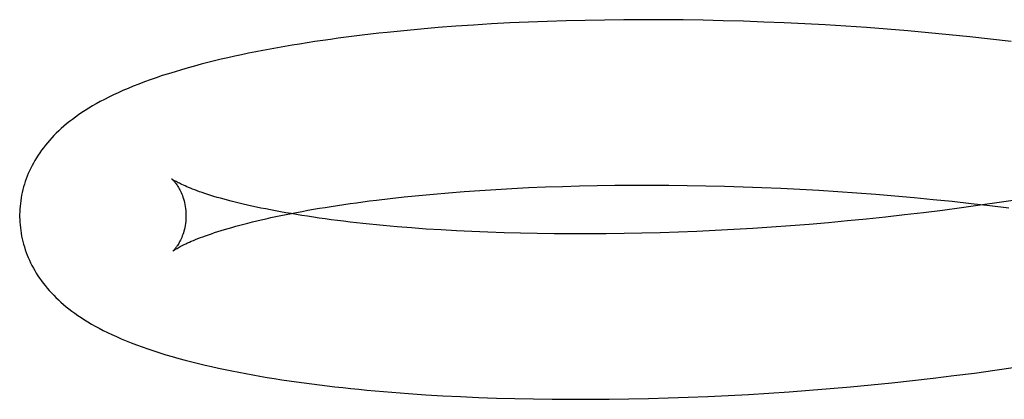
# Model space of a CAD drawing. Header units: inches. Extents: x 0 to 200, y 0 to 129.
# Tile 12 of 94: x 27.0927 to 27.2111, y 49.5637 to 49.6094. Entities that reach past the tile are written whole.
import ezdxf

# ---------------------------------------------------------------- set-up
doc = ezdxf.new("R2010")
doc.units = ezdxf.units.IN
doc.header["$LTSCALE"] = 11
doc.header["$MEASUREMENT"] = 0
doc.linetypes.add('HIDDEN', pattern=[0.2, 0.1, -0.1])
doc.layers.add('DEFAULT_2', color=8, linetype='HIDDEN')

msp = doc.modelspace()

# ---------------------------------------------------------------- linework, layer by layer
at = {"layer": 'DEFAULT_2', "color": 8, "linetype": 'HIDDEN'}
for p, q in [((27.15611, 49.60916), (27.15386, 49.60907)), ((27.15838, 49.60924), (27.15611, 49.60916)), ((27.16068, 49.60929), (27.15838, 49.60924)), ((27.163, 49.60933), (27.16068, 49.60929)), ((27.16533, 49.60936), (27.163, 49.60933)), ((27.16769, 49.60937), (27.16533, 49.60936)), ((27.17007, 49.60936), (27.16769, 49.60937)), ((27.17246, 49.60934), (27.17007, 49.60936)), ((27.17487, 49.6093), (27.17246, 49.60934)), ((27.17729, 49.60925), (27.17487, 49.6093)), ((27.17973, 49.60918), (27.17729, 49.60925)), ((27.18217, 49.60909), (27.17973, 49.60918)), ((27.18463, 49.60899), (27.18217, 49.60909)), ((27.13887, 49.60804), (27.13685, 49.60784)), ((27.14092, 49.60823), (27.13887, 49.60804)), ((27.14301, 49.60841), (27.14092, 49.60823)), ((27.14512, 49.60857), (27.14301, 49.60841)), ((27.14726, 49.60872), (27.14512, 49.60857)), ((27.14943, 49.60885), (27.14726, 49.60872)), ((27.15163, 49.60897), (27.14943, 49.60885)), ((27.15386, 49.60907), (27.15163, 49.60897)), ((27.18709, 49.60887), (27.18463, 49.60899)), ((27.18957, 49.60873), (27.18709, 49.60887)), ((27.19204, 49.60858), (27.18957, 49.60873)), ((27.19453, 49.60841), (27.19204, 49.60858)), ((27.19701, 49.60822), (27.19453, 49.60841)), ((27.1995, 49.60802), (27.19701, 49.60822)), ((27.20199, 49.6078), (27.1995, 49.60802)), ((27.20448, 49.60756), (27.20199, 49.6078)), ((27.20697, 49.6073), (27.20448, 49.60756)), ((27.20945, 49.60703), (27.20697, 49.6073)), ((27.21192, 49.60674), (27.20945, 49.60703)), ((27.14993, 49.58894), (27.15188, 49.58905)), ((27.15188, 49.58905), (27.15387, 49.58915)), ((27.15387, 49.58915), (27.1559, 49.58923)), ((27.1559, 49.58923), (27.15795, 49.5893)), ((27.15795, 49.5893), (27.16002, 49.58936)), ((27.16002, 49.58936), (27.16212, 49.58941)), ((27.16212, 49.58941), (27.16425, 49.58944)), ((27.16425, 49.58944), (27.1664, 49.58946)), ((27.1664, 49.58946), (27.16857, 49.58946)), ((27.16857, 49.58946), (27.17076, 49.58945)), ((27.17076, 49.58945), (27.17297, 49.58942)), ((27.17297, 49.58942), (27.17519, 49.58938)), ((27.17519, 49.58938), (27.17743, 49.58933)), ((27.17743, 49.58933), (27.17968, 49.58926)), ((27.17968, 49.58926), (27.18194, 49.58918)), ((27.18194, 49.58918), (27.18421, 49.58908)), ((27.18421, 49.58908), (27.18649, 49.58896)), ((27.18649, 49.58896), (27.18878, 49.58883)), ((27.13557, 49.58765), (27.13722, 49.58785)), ((27.13722, 49.58785), (27.13892, 49.58803)), ((27.13892, 49.58803), (27.14066, 49.58821)), ((27.14066, 49.58821), (27.14244, 49.58838)), ((27.14244, 49.58838), (27.14425, 49.58854)), ((27.14425, 49.58854), (27.14611, 49.58868)), ((27.14611, 49.58868), (27.148, 49.58882)), ((27.148, 49.58882), (27.14993, 49.58894)), ((27.18878, 49.58883), (27.19107, 49.58869)), ((27.19107, 49.58869), (27.19336, 49.58853)), ((27.19336, 49.58853), (27.19566, 49.58836)), ((27.19566, 49.58836), (27.19795, 49.58817)), ((27.19795, 49.58817), (27.20025, 49.58796)), ((27.20025, 49.58796), (27.20254, 49.58774)), ((27.20254, 49.58774), (27.20483, 49.58751)), ((27.20595, 49.58671), (27.20367, 49.58641)), ((27.20483, 49.58751), (27.20711, 49.58726)), ((27.20822, 49.58703), (27.20595, 49.58671)), ((27.20711, 49.58726), (27.20938, 49.58699)), ((27.21048, 49.58736), (27.20822, 49.58703)), ((27.20938, 49.58699), (27.21164, 49.58671)), ((27.21273, 49.5877), (27.21048, 49.58736)), ((27.19681, 49.5856), (27.19452, 49.58536)), ((27.1991, 49.58586), (27.19681, 49.5856)), ((27.20139, 49.58613), (27.1991, 49.58586)), ((27.20367, 49.58641), (27.20139, 49.58613)), ((27.1398, 49.5843), (27.13808, 49.58444)), ((27.14156, 49.58417), (27.1398, 49.5843)), ((27.18084, 49.58424), (27.17858, 49.58411)), ((27.1831, 49.58439), (27.18084, 49.58424)), ((27.18537, 49.58455), (27.1831, 49.58439)), ((27.18765, 49.58473), (27.18537, 49.58455)), ((27.18994, 49.58493), (27.18765, 49.58473)), ((27.19223, 49.58514), (27.18994, 49.58493)), ((27.19452, 49.58536), (27.19223, 49.58514)), ((27.14336, 49.58406), (27.14156, 49.58417)), ((27.1452, 49.58395), (27.14336, 49.58406)), ((27.14707, 49.58386), (27.1452, 49.58395)), ((27.14899, 49.58378), (27.14707, 49.58386)), ((27.15093, 49.58371), (27.14899, 49.58378)), ((27.15291, 49.58366), (27.15093, 49.58371)), ((27.15491, 49.58362), (27.15291, 49.58366)), ((27.15695, 49.58359), (27.15491, 49.58362)), ((27.15902, 49.58357), (27.15695, 49.58359)), ((27.16111, 49.58358), (27.15902, 49.58357)), ((27.16322, 49.58359), (27.16111, 49.58358)), ((27.16536, 49.58362), (27.16322, 49.58359)), ((27.16752, 49.58366), (27.16536, 49.58362)), ((27.1697, 49.58372), (27.16752, 49.58366)), ((27.1719, 49.5838), (27.1697, 49.58372)), ((27.17411, 49.58388), (27.1719, 49.5838)), ((27.17634, 49.58399), (27.17411, 49.58388)), ((27.17858, 49.58411), (27.17634, 49.58399)), ((27.20254, 49.56621), (27.20503, 49.56652)), ((27.20503, 49.56652), (27.2075, 49.56683)), ((27.2075, 49.56683), (27.20998, 49.56717)), ((27.20998, 49.56717), (27.21245, 49.56752)), ((27.19262, 49.56518), (27.1951, 49.56541)), ((27.1951, 49.56541), (27.19758, 49.56566)), ((27.19758, 49.56566), (27.20006, 49.56593)), ((27.20006, 49.56593), (27.20254, 49.56621)), ((27.13944, 49.56436), (27.1415, 49.56422)), ((27.1415, 49.56422), (27.14358, 49.5641)), ((27.14358, 49.5641), (27.1457, 49.56399)), ((27.17546, 49.56402), (27.17788, 49.56413)), ((27.17788, 49.56413), (27.18032, 49.56426)), ((27.18032, 49.56426), (27.18276, 49.56441)), ((27.18276, 49.56441), (27.18521, 49.56458)), ((27.18521, 49.56458), (27.18768, 49.56476)), ((27.18768, 49.56476), (27.19014, 49.56496)), ((27.19014, 49.56496), (27.19262, 49.56518)), ((27.1457, 49.56399), (27.14785, 49.5639)), ((27.14785, 49.5639), (27.15002, 49.56382)), ((27.15002, 49.56382), (27.15222, 49.56376)), ((27.15222, 49.56376), (27.15445, 49.56371)), ((27.15445, 49.56371), (27.1567, 49.56368)), ((27.1567, 49.56368), (27.15898, 49.56367)), ((27.15898, 49.56367), (27.16127, 49.56367)), ((27.16127, 49.56367), (27.16359, 49.56368)), ((27.16359, 49.56368), (27.16593, 49.56372)), ((27.16593, 49.56372), (27.16829, 49.56377)), ((27.16829, 49.56377), (27.17066, 49.56383)), ((27.17066, 49.56383), (27.17306, 49.56392)), ((27.17306, 49.56392), (27.17546, 49.56402))]:
    msp.add_line(p, q, dxfattribs=at)
for points in [[(27.13685, 49.60784), (27.13586, 49.60773), (27.13487, 49.60762), (27.13388, 49.6075), (27.13291, 49.60738), (27.13195, 49.60726), (27.13099, 49.60713), (27.13004, 49.607), (27.12911, 49.60687), (27.12818, 49.60673), (27.12726, 49.60659), (27.12634, 49.60644), (27.12544, 49.6063), (27.12454, 49.60614), (27.12366, 49.60599), (27.12278, 49.60583), (27.12191, 49.60566), (27.12105, 49.6055), (27.1202, 49.60532), (27.11936, 49.60515), (27.11853, 49.60497), (27.11771, 49.60479), (27.1169, 49.6046), (27.11609, 49.6044), (27.11529, 49.60421), (27.1145, 49.604), (27.1137, 49.60379), (27.11291, 49.60357), (27.11213, 49.60335), (27.11135, 49.60311), (27.11058, 49.60287), (27.10982, 49.60263), (27.10908, 49.60238), (27.10836, 49.60213), (27.10766, 49.60187), (27.10699, 49.60162), (27.10633, 49.60136), (27.1057, 49.6011), (27.10509, 49.60084), (27.1045, 49.60057), (27.10394, 49.60031), (27.10339, 49.60004), (27.10287, 49.59978), (27.10236, 49.59951), (27.10188, 49.59925), (27.10142, 49.59898), (27.10097, 49.59871), (27.10054, 49.59844), (27.10013, 49.59818), (27.09974, 49.59791), (27.09936, 49.59764), (27.099, 49.59737), (27.09865, 49.5971), (27.09831, 49.59682), (27.09798, 49.59655), (27.09766, 49.59627), (27.09736, 49.59599), (27.09707, 49.59571), (27.09678, 49.59542), (27.09651, 49.59513), (27.09625, 49.59484), (27.09599, 49.59455), (27.09575, 49.59425), (27.09552, 49.59396), (27.09529, 49.59365), (27.09508, 49.59335), (27.09488, 49.59305), (27.09468, 49.59274), (27.09449, 49.59243), (27.09432, 49.59211), (27.09415, 49.5918), (27.09399, 49.59149), (27.09384, 49.59117), (27.0937, 49.59085), (27.09357, 49.59053), (27.09345, 49.59021), (27.09334, 49.58989), (27.09323, 49.58956), (27.09314, 49.58924), (27.09305, 49.58891), (27.09297, 49.58858), (27.0929, 49.58825), (27.09284, 49.58791), (27.09279, 49.58758), (27.09275, 49.58725), (27.09271, 49.58691), (27.09269, 49.58657), (27.09267, 49.58624), (27.09266, 49.5859), (27.09266, 49.58561)], [(27.11098, 49.59018), (27.11097, 49.59019), (27.11096, 49.5902), (27.11096, 49.59019), (27.11098, 49.59018), (27.111, 49.59016), (27.11102, 49.59014), (27.11106, 49.59011), (27.1111, 49.59007), (27.11114, 49.59002), (27.11119, 49.58997), (27.11124, 49.58991), (27.1113, 49.58984), (27.11136, 49.58977), (27.11142, 49.58969), (27.11149, 49.5896), (27.11156, 49.5895), (27.11163, 49.58939), (27.1117, 49.58928), (27.11178, 49.58915), (27.11186, 49.58902), (27.11193, 49.58887), (27.11201, 49.58872), (27.11208, 49.58855), (27.11216, 49.58838), (27.11223, 49.58819), (27.1123, 49.588), (27.11237, 49.58779), (27.11243, 49.58757), (27.11248, 49.58735), (27.11253, 49.58711), (27.11258, 49.58687), (27.11261, 49.58662), (27.11264, 49.58637), (27.11265, 49.5861), (27.11266, 49.58587)], [(27.13808, 49.58444), (27.1364, 49.58459), (27.13558, 49.58467), (27.13476, 49.58475), (27.13396, 49.58484), (27.13317, 49.58492), (27.1324, 49.58501), (27.13163, 49.5851), (27.13088, 49.5852), (27.13014, 49.58529), (27.12941, 49.58539), (27.12869, 49.58549), (27.12799, 49.58559), (27.1273, 49.5857), (27.12662, 49.5858), (27.12596, 49.58591), (27.12531, 49.58602), (27.12467, 49.58613), (27.12404, 49.58624), (27.12343, 49.58635), (27.12284, 49.58646), (27.12226, 49.58658), (27.12169, 49.58669), (27.12114, 49.58681), (27.1206, 49.58692), (27.12007, 49.58704), (27.11956, 49.58716), (27.11907, 49.58728), (27.11859, 49.5874), (27.11812, 49.58751), (27.11767, 49.58763), (27.11724, 49.58775), (27.11682, 49.58787), (27.11642, 49.58798), (27.11603, 49.5881), (27.11565, 49.58821), (27.1153, 49.58833), (27.11495, 49.58844), (27.11463, 49.58855), (27.11431, 49.58866), (27.11402, 49.58876), (27.11374, 49.58887), (27.11347, 49.58897), (27.11322, 49.58907), (27.11298, 49.58916), (27.11276, 49.58926), (27.11256, 49.58935), (27.11236, 49.58943), (27.11218, 49.58951), (27.11202, 49.58959), (27.11187, 49.58967), (27.11173, 49.58974), (27.1116, 49.58981), (27.11149, 49.58987), (27.11139, 49.58992), (27.1113, 49.58998), (27.11122, 49.59002), (27.11115, 49.59006), (27.1111, 49.5901), (27.11105, 49.59013), (27.11101, 49.59016), (27.11099, 49.59017), (27.11098, 49.59018)], [(27.11107, 49.5815), (27.11108, 49.58151), (27.1111, 49.58152), (27.11112, 49.58154), (27.11116, 49.58157), (27.11121, 49.5816), (27.11126, 49.58164), (27.11133, 49.58168), (27.11141, 49.58173), (27.1115, 49.58178), (27.1116, 49.58184), (27.11171, 49.58191), (27.11183, 49.58198), (27.11197, 49.58205), (27.11212, 49.58213), (27.11228, 49.58221), (27.11246, 49.5823), (27.11265, 49.58239), (27.11286, 49.58249), (27.11308, 49.58259), (27.11331, 49.58269), (27.11356, 49.58279), (27.11383, 49.5829), (27.11411, 49.58301), (27.1144, 49.58313), (27.11471, 49.58324), (27.11503, 49.58336), (27.11538, 49.58348), (27.11573, 49.5836), (27.1161, 49.58373), (27.11649, 49.58385), (27.11689, 49.58398), (27.11731, 49.58411), (27.11774, 49.58424), (27.11819, 49.58437), (27.11865, 49.5845), (27.11913, 49.58463), (27.11962, 49.58476), (27.12012, 49.58489), (27.12065, 49.58502), (27.12118, 49.58515), (27.12173, 49.58528), (27.1223, 49.58541), (27.12288, 49.58554), (27.12347, 49.58566), (27.12408, 49.58579), (27.1247, 49.58592), (27.12534, 49.58605), (27.12598, 49.58617), (27.12665, 49.58629), (27.12732, 49.58642), (27.12801, 49.58654), (27.12871, 49.58666), (27.12942, 49.58677), (27.13015, 49.58689), (27.13089, 49.587), (27.13164, 49.58712), (27.1324, 49.58723), (27.13318, 49.58733), (27.13396, 49.58744), (27.13476, 49.58755), (27.13557, 49.58765)], [(27.09266, 49.58561), (27.09267, 49.58533), (27.09269, 49.58499), (27.09271, 49.58466), (27.09275, 49.58432), (27.09279, 49.58399), (27.09284, 49.58365), (27.0929, 49.58332), (27.09297, 49.58299), (27.09305, 49.58266), (27.09313, 49.58233), (27.09323, 49.58201), (27.09333, 49.58168), (27.09345, 49.58136), (27.09357, 49.58104), (27.0937, 49.58072), (27.09384, 49.58041), (27.09398, 49.58009), (27.09414, 49.57978), (27.09431, 49.57947), (27.09448, 49.57916), (27.09466, 49.57885), (27.09486, 49.57855), (27.09506, 49.57824), (27.09527, 49.57794), (27.0955, 49.57764), (27.09573, 49.57735), (27.09597, 49.57706), (27.09622, 49.57677), (27.09648, 49.57648), (27.09675, 49.5762), (27.09703, 49.57592), (27.09732, 49.57564), (27.09762, 49.57536), (27.09793, 49.57509), (27.09825, 49.57482), (27.09859, 49.57455), (27.09893, 49.57429), (27.09929, 49.57402), (27.09966, 49.57376), (27.10005, 49.5735), (27.10045, 49.57325), (27.10086, 49.57299), (27.1013, 49.57273), (27.10175, 49.57248), (27.10222, 49.57222), (27.10271, 49.57197), (27.10322, 49.57171), (27.10376, 49.57146), (27.10431, 49.57121), (27.10488, 49.57096), (27.10547, 49.57071), (27.10609, 49.57046), (27.10673, 49.57022), (27.10739, 49.56998), (27.10807, 49.56974), (27.10878, 49.5695), (27.10951, 49.56927), (27.11025, 49.56904), (27.11102, 49.56881), (27.11179, 49.56859), (27.11258, 49.56838), (27.11337, 49.56817), (27.11416, 49.56798), (27.11496, 49.56779), (27.11575, 49.5676), (27.11656, 49.56742), (27.11737, 49.56725), (27.11819, 49.56708), (27.11901, 49.56692), (27.11985, 49.56676), (27.1207, 49.56661), (27.12156, 49.56646), (27.12242, 49.56631), (27.12329, 49.56617), (27.12418, 49.56603), (27.12507, 49.5659), (27.12596, 49.56577), (27.12687, 49.56564), (27.12779, 49.56552), (27.12871, 49.5654), (27.12964, 49.56529), (27.13058, 49.56518), (27.13154, 49.56507), (27.13249, 49.56497), (27.13346, 49.56487), (27.13444, 49.56478), (27.13542, 49.56469), (27.13641, 49.5646), (27.13741, 49.56452), (27.13944, 49.56436)], [(27.11266, 49.58587), (27.11266, 49.58562), (27.11265, 49.58536), (27.11263, 49.5851), (27.1126, 49.58485), (27.11256, 49.5846), (27.11252, 49.58437), (27.11247, 49.58414), (27.11241, 49.58392), (27.11235, 49.58371), (27.11229, 49.58352), (27.11222, 49.58333), (27.11215, 49.58316), (27.11208, 49.58299), (27.112, 49.58284), (27.11193, 49.58269), (27.11186, 49.58255), (27.11179, 49.58243), (27.11172, 49.58231), (27.11165, 49.5822), (27.11158, 49.5821), (27.11152, 49.58201), (27.11145, 49.58193), (27.11139, 49.58185), (27.11134, 49.58178), (27.11129, 49.58172), (27.11124, 49.58167), (27.1112, 49.58163), (27.11116, 49.58159), (27.11113, 49.58156), (27.11111, 49.58153), (27.11109, 49.58151), (27.11107, 49.5815), (27.11107, 49.5815)]]:
    msp.add_lwpolyline(points, dxfattribs=at)

doc.saveas('drawing.dxf')
